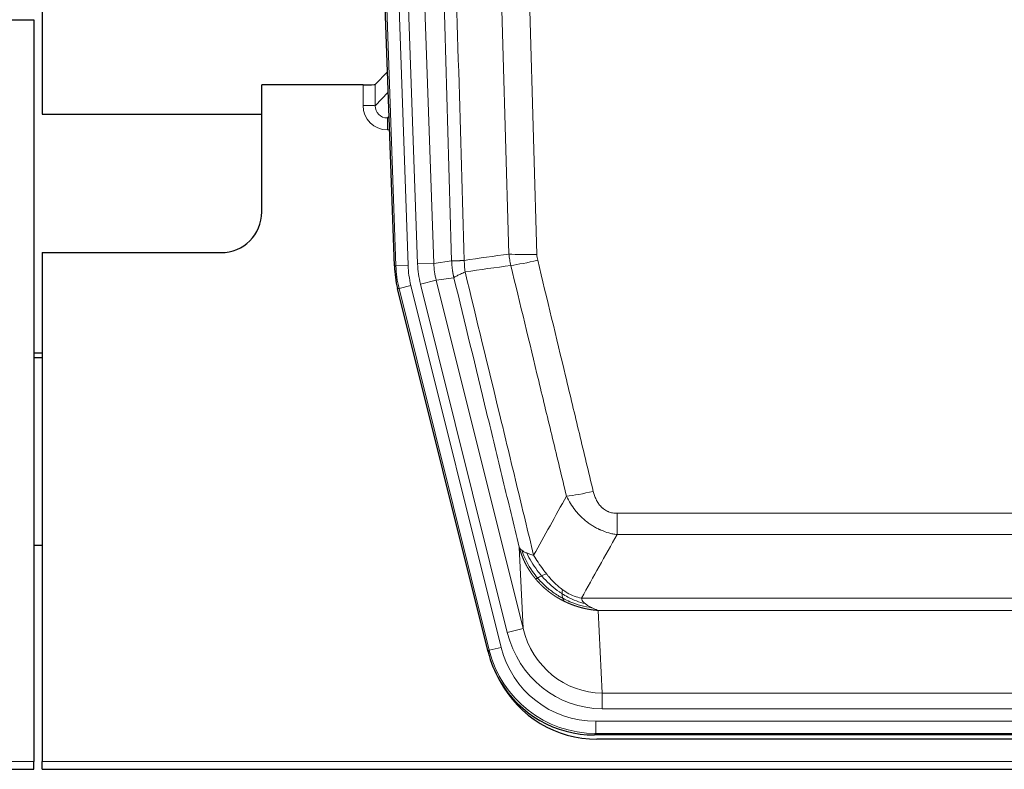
# Model space of a CAD drawing. Header units: inches. Extents: x 0 to 17820, y -10 to 12600.
# Tile 18 of 256: x 3796 to 4038, y 3547 to 3731. Entities that reach past the tile are written whole.
import ezdxf

# ---------------------------------------------------------------- set-up
doc = ezdxf.new("R2010")
doc.units = ezdxf.units.IN
doc.layers.add('1', color=7, linetype='Continuous', true_color=0xffffff)

msp = doc.modelspace()

# ---------------------------------------------------------------- linework, layer by layer
at = {"layer": '1', "color": 2, "linetype": 'Continuous', "lineweight": 25}
for p, q in [((3801.833, 4131.1), (3801.833, 3707.589)), ((3888.429, 3670.324), (3875.312, 4045.969)), ((3791.876, 3730.839), (3799.834, 3730.839)), ((3799.834, 3730.839), (3799.834, 3548.559)), ((3886.762, 3718.061), (3883.735, 3714.926)), ((3880.736, 3714.825), (3855.834, 3714.825)), ((3855.834, 3683.589), (3855.834, 3714.825)), ((3801.833, 3707.589), (3855.833, 3707.589)), ((3801.834, 3673.589), (3845.834, 3673.589)), ((3801.834, 3673.589), (3801.834, 3548.559)), ((3911.468, 3575.485), (3889.214, 3664.742)), ((3801.834, 3648.857), (3799.834, 3648.857)), ((3799.834, 3647.857), (3801.834, 3647.857)), ((3801.854, 3601.589), (3799.867, 3601.589)), ((4154.037, 3555.045), (3937.63, 3555.045)), ((4153.445, 3554.002), (3938.222, 3554.002)), ((3799.834, 3546.612), (3799.834, 3548.559)), ((3801.834, 3546.612), (3801.834, 3548.559)), ((3311.834, 3546.612), (3799.834, 3546.612)), ((3801.834, 3546.612), (4289.834, 3546.612))]:
    msp.add_line(p, q, dxfattribs=at)
at = {"layer": '1', "color": 110, "linetype": 'Continuous', "lineweight": 13}
for p, q in [((3888.803, 3670.376), (3875.692, 4045.819)), ((3878.686, 4045.924), (3891.797, 3670.481)), ((3881.078, 4044.982), (3894.144, 3670.811)), ((3885.07, 4045.121), (3898.136, 3670.95)), ((3880.726, 3709.777), (3880.736, 3714.825)), ((3883.735, 3714.926), (3883.724, 3709.695)), ((3883.724, 3709.695), (3886.938, 3713.023)), ((3887.144, 3707.13), (3886.717, 3706.688)), ((3886.717, 3706.688), (3886.717, 3703.768)), ((3886.717, 3706.688), (3887.16, 3706.688)), ((3886.717, 3703.768), (3887.262, 3703.768)), ((3898.136, 3670.95), (3902.513, 3671.565)), ((3888.429, 3670.324), (3888.803, 3670.376)), ((3891.797, 3670.481), (3888.803, 3670.376)), ((3894.144, 3670.811), (3898.136, 3670.95)), ((3894.841, 3665.849), (3898.717, 3666.815)), ((3903.069, 3667.427), (3898.717, 3666.815)), ((3898.717, 3666.815), (3920.069, 3581.178)), ((3889.587, 3664.794), (3889.214, 3664.742)), ((3892.494, 3665.519), (3889.587, 3664.794)), ((3911.761, 3575.86), (3889.587, 3664.794)), ((3892.494, 3665.519), (3914.668, 3576.584)), ((3916.193, 3580.211), (3894.841, 3665.849)), ((3943.162, 3604.291), (3943.162, 3609.532)), ((3943.162, 3609.532), (4148.505, 3609.532)), ((4148.505, 3604.291), (3943.162, 3604.291)), ((3920.069, 3581.178), (3919.112, 3601.233)), ((3934.431, 3588.672), (4157.236, 3588.672)), ((3938.544, 3585.642), (3939.512, 3565.363)), ((4153.123, 3585.642), (3938.544, 3585.642)), ((3916.193, 3580.211), (3920.069, 3581.178)), ((3911.468, 3575.485), (3911.761, 3575.86)), ((3914.668, 3576.584), (3911.761, 3575.86)), ((3939.512, 3561.499), (3939.512, 3565.363)), ((3939.512, 3565.363), (4152.155, 3565.363)), ((4152.155, 3561.499), (3939.512, 3561.499)), ((3937.923, 3555.42), (3937.923, 3558.415)), ((3937.923, 3558.415), (4153.744, 3558.415)), ((3937.923, 3555.42), (3937.63, 3555.045)), ((4153.744, 3555.42), (3937.923, 3555.42)), ((3311.834, 3548.559), (3799.834, 3548.559)), ((3801.834, 3548.559), (4289.834, 3548.559))]:
    msp.add_line(p, q, dxfattribs=at)
at = {"layer": '1', "color": 2, "linetype": 'Continuous', "lineweight": 25}
msp.add_arc((3845.834, 3683.589), 10, 270, 0, dxfattribs=at)
for centre, major_axis, ratio, start_param, end_param in [((3880.737, 3714.93), (-3, 0), 0.0349646, 1.5706703, 3.1078402), ((3915.45, 3671.275, 0), (26.774, 3.763), 0.9986144, 3.0370169, 3.2461684), ((3937.688, 3582.082, 0), (16.66, 21.323), 0.9977958, 2.4794378, 2.7643876), ((3938.248, 3581.018), (16.639, 21.297), 0.9990195, 2.7203481, 3.8043419), ((3937.688, 3582.082, 0), (16.66, 21.323), 0.9977958, 2.7643876, 3.8037475)]:
    msp.add_ellipse(centre, major_axis=major_axis, ratio=ratio, start_param=start_param, end_param=end_param, dxfattribs=at)
at = {"layer": '1', "color": 110, "linetype": 'Continuous', "lineweight": 13}
for centre, major_axis, ratio, start_param, end_param in [((3886.729, 3709.777), (-3.237, -5.067), 0.9977321, 5.2798208, 6.8506171), ((3880.726, 3709.699), (-3, 0.006), 0.0261769, 3.175273, 4.7124429), ((3886.729, 3709.699), (-1.726, -2.474), 0.9943829, 5.3201387, 6.890935), ((3923.467, 3674.27), (-9.996, -0.288), 0.1133347, 0.8101184, 1.5675278), ((3923.654, 3672.864), (-9.719, -2.353), 0.1107863, 0.7983441, 1.5439815), ((3915.815, 3671.327), (-26.766, -3.762), 0.9989218, 6.1786096, 6.387761), ((3915.815, 3671.327, 0), (23.799, 3.345), 0.9986144, 3.0370169, 3.2461684), ((3918.162, 3671.657), (-23.799, -3.345), 0.9986144, 6.1786096, 6.387761), ((3918.162, 3671.657), (-19.844, -2.789), 0.9980617, 6.1786096, 6.387761), ((3937.315, 3616.289), (-9.722, -2.342), 0.1329353, 0.7958322, 1.5387903), ((3939.432, 3586.346), (1.185, -24.82), 0.9658521, 4.9157844, 6.2370968), ((3939.432, 3586.346), (1.001, -20.961), 0.9530564, 4.9157844, 6.2370968), ((3937.975, 3582.448), (-16.651, -21.313), 0.9982842, 5.6210305, 6.9453401), ((3937.975, 3582.448, 0), (14.809, 18.954), 0.9977958, 2.4794378, 3.8037475)]:
    msp.add_ellipse(centre, major_axis=major_axis, ratio=ratio, start_param=start_param, end_param=end_param, dxfattribs=at)
for points, knots in [([(3893.373, 4044.53), (3893.944, 4028.975), (3895.072, 3997.865), (3896.717, 3951.2), (3897.784, 3920.09), (3898.572, 3896.758), (3898.963, 3885.091), (3899.415, 3871.481), (3899.607, 3865.647), (3899.735, 3861.759), (3899.799, 3859.814), (3900.118, 3850.093), (3900.498, 3838.429), (3900.935, 3824.827), (3901.122, 3818.998), (3901.246, 3815.112), (3901.308, 3813.169), (3901.864, 3795.686), (3902.837, 3764.63), (3904.248, 3718.12), (3905.156, 3687.162), (3905.602, 3671.696)], [0, 0, 0, 0, 0.125, 0.25, 0.375, 0.375, 0.4375, 0.46875, 0.484375, 0.484375, 0.5, 0.5, 0.5625, 0.59375, 0.609375, 0.609375, 0.625, 0.625, 0.75, 0.875, 1, 1, 1, 1]), ([(3902.513, 3671.565), (3902.068, 3686.976), (3901.162, 3717.821), (3899.755, 3764.163), (3898.785, 3795.106), (3898.231, 3812.525), (3898.169, 3814.461), (3898.045, 3818.333), (3897.859, 3824.141), (3897.423, 3837.694), (3897.044, 3849.315), (3896.726, 3859.002), (3896.662, 3860.939), (3896.534, 3864.814), (3896.343, 3870.626), (3895.892, 3884.188), (3895.502, 3895.812), (3894.716, 3919.061), (3893.653, 3950.06), (3892.012, 3996.557), (3890.887, 4027.555), (3890.318, 4043.054)], [0, 0, 0, 0, 0.125, 0.25, 0.375, 0.375, 0.390625, 0.390625, 0.40625, 0.4375, 0.5, 0.5, 0.515625, 0.515625, 0.53125, 0.5625, 0.625, 0.625, 0.75, 0.875, 1, 1, 1, 1]), ([(3916.599, 3673.251), (3916.161, 3688.47), (3915.269, 3718.932), (3914.347, 3749.441), (3913.644, 3772.341), (3913.408, 3779.978), (3912.932, 3795.256), (3912.692, 3802.898), (3911.965, 3825.834), (3911.473, 3841.131), (3910.849, 3860.261), (3910.724, 3864.087), (3910.472, 3871.739), (3910.093, 3883.217), (3909.71, 3894.695), (3908.938, 3917.651), (3907.895, 3948.26), (3906.285, 3994.175), (3905.183, 4024.785), (3904.625, 4040.091)], [0, 0, 0, 0, 0.125, 0.25, 0.25, 0.3125, 0.3125, 0.375, 0.375, 0.5, 0.5, 0.53125, 0.53125, 0.5625, 0.625, 0.625, 0.75, 0.875, 1, 1, 1, 1]), ([(3911.508, 4040.434), (3912.066, 4025.11), (3913.166, 3994.461), (3914.774, 3948.489), (3915.816, 3917.842), (3916.587, 3894.857), (3916.969, 3883.365), (3917.348, 3871.872), (3917.599, 3864.211), (3917.724, 3860.38), (3918.348, 3841.226), (3918.839, 3825.91), (3919.564, 3802.946), (3919.804, 3795.294), (3920.28, 3779.996), (3920.516, 3772.351), (3921.218, 3749.422), (3922.139, 3718.874), (3923.029, 3688.374), (3923.467, 3673.136)], [0, 0, 0, 0, 0.125, 0.25, 0.375, 0.375, 0.4375, 0.46875, 0.46875, 0.5, 0.5, 0.625, 0.625, 0.6875, 0.6875, 0.75, 0.75, 0.875, 1, 1, 1, 1]), ([(3902.513, 3671.565), (3902.514, 3671.565), (3902.516, 3671.565), (3902.519, 3671.565), (3902.522, 3671.564), (3902.525, 3671.564), (3902.529, 3671.564), (3902.533, 3671.564), (3902.538, 3671.563), (3902.542, 3671.563), (3902.547, 3671.563), (3902.552, 3671.562), (3902.558, 3671.562), (3902.563, 3671.562), (3902.569, 3671.562), (3902.575, 3671.562), (3902.581, 3671.561), (3902.588, 3671.561), (3902.595, 3671.561), (3902.602, 3671.561), (3902.609, 3671.56), (3902.617, 3671.56), (3902.625, 3671.56), (3902.633, 3671.56), (3902.641, 3671.56), (3902.65, 3671.56), (3902.659, 3671.559), (3902.668, 3671.559), (3902.677, 3671.559), (3902.687, 3671.559), (3902.697, 3671.559), (3902.707, 3671.559), (3902.717, 3671.559), (3902.728, 3671.559), (3902.739, 3671.559), (3902.75, 3671.559), (3902.761, 3671.559), (3902.773, 3671.558), (3902.785, 3671.558), (3902.797, 3671.558), (3902.809, 3671.558), (3902.822, 3671.558), (3902.835, 3671.558), (3902.848, 3671.558), (3902.861, 3671.558), (3902.875, 3671.559), (3902.889, 3671.559), (3902.903, 3671.559), (3902.917, 3671.559), (3902.932, 3671.559), (3902.946, 3671.559), (3902.962, 3671.559), (3902.977, 3671.559), (3902.992, 3671.559), (3903.008, 3671.559), (3903.024, 3671.56), (3903.04, 3671.56), (3903.057, 3671.56), (3903.074, 3671.56), (3903.091, 3671.56), (3903.108, 3671.561), (3903.125, 3671.561), (3903.143, 3671.561), (3903.161, 3671.561), (3903.179, 3671.562), (3903.198, 3671.562), (3903.216, 3671.562), (3903.235, 3671.563), (3903.254, 3671.563), (3903.274, 3671.563), (3903.293, 3671.564), (3903.313, 3671.564), (3903.333, 3671.564), (3903.354, 3671.565), (3903.374, 3671.565), (3903.395, 3671.566), (3903.422, 3671.566), (3903.456, 3671.567), (3903.497, 3671.568), (3903.538, 3671.569), (3903.581, 3671.57), (3903.624, 3671.572), (3903.668, 3671.573), (3903.713, 3671.575), (3903.758, 3671.577), (3903.805, 3671.578), (3903.852, 3671.58), (3903.9, 3671.582), (3903.948, 3671.585), (3903.998, 3671.587), (3904.048, 3671.589), (3904.099, 3671.592), (3904.151, 3671.595), (3904.203, 3671.597), (3904.256, 3671.6), (3904.31, 3671.603), (3904.365, 3671.606), (3904.42, 3671.61), (3904.476, 3671.613), (3904.533, 3671.617), (3904.591, 3671.62), (3904.649, 3671.624), (3904.708, 3671.628), (3904.767, 3671.632), (3904.827, 3671.636), (3904.888, 3671.64), (3904.95, 3671.645), (3905.012, 3671.649), (3905.075, 3671.654), (3905.139, 3671.659), (3905.203, 3671.664), (3905.268, 3671.669), (3905.334, 3671.674), (3905.4, 3671.679), (3905.467, 3671.685), (3905.534, 3671.69), (3905.579, 3671.694), (3905.602, 3671.696)], [0, 0, 0, 0, 0.0066687, 0.0133374, 0.0200061, 0.0266746, 0.0333432, 0.0400116, 0.0466801, 0.0533484, 0.0600168, 0.066685, 0.0733532, 0.0800214, 0.0866895, 0.0933575, 0.1000255, 0.1066935, 0.1133614, 0.1200292, 0.126697, 0.1333647, 0.1400324, 0.1467001, 0.1533676, 0.1600352, 0.1667026, 0.1733701, 0.1800374, 0.1867047, 0.193372, 0.2000392, 0.2067064, 0.2133735, 0.2200405, 0.2267075, 0.2333745, 0.2400414, 0.2467082, 0.253375, 0.2600418, 0.2667085, 0.2733751, 0.2800417, 0.2867082, 0.2933747, 0.3000412, 0.3067075, 0.3133739, 0.3200401, 0.3267064, 0.3333725, 0.3400387, 0.3467047, 0.3533708, 0.3600367, 0.3667026, 0.3733685, 0.3800343, 0.3867001, 0.3933658, 0.4000315, 0.4066971, 0.4133626, 0.4200281, 0.4266936, 0.433359, 0.4400243, 0.4466896, 0.4533549, 0.4600201, 0.4666852, 0.4733503, 0.4800154, 0.4866804, 0.4933453, 0.5000102, 0.5125098, 0.5250093, 0.5375088, 0.5500082, 0.5625077, 0.5750071, 0.5875066, 0.600006, 0.6125054, 0.6250049, 0.6375043, 0.6500037, 0.6625032, 0.6750026, 0.6875021, 0.7000016, 0.7125011, 0.7250006, 0.7375001, 0.7499997, 0.7624993, 0.7749989, 0.7874985, 0.7999982, 0.812498, 0.8249977, 0.8374975, 0.8499974, 0.8624973, 0.8749972, 0.8874972, 0.8999973, 0.9124974, 0.9249976, 0.9374978, 0.9499981, 0.9624985, 0.9749989, 0.9874994, 1, 1, 1, 1]), ([(3903.069, 3667.427), (3903.064, 3667.448), (3903.054, 3667.49), (3903.039, 3667.554), (3903.024, 3667.62), (3903.008, 3667.686), (3902.993, 3667.754), (3902.978, 3667.823), (3902.962, 3667.894), (3902.947, 3667.966), (3902.931, 3668.039), (3902.916, 3668.113), (3902.901, 3668.189), (3902.885, 3668.266), (3902.87, 3668.344), (3902.855, 3668.423), (3902.84, 3668.504), (3902.825, 3668.586), (3902.81, 3668.67), (3902.795, 3668.754), (3902.78, 3668.84), (3902.766, 3668.928), (3902.752, 3669.016), (3902.738, 3669.106), (3902.724, 3669.198), (3902.71, 3669.29), (3902.697, 3669.384), (3902.676, 3669.535), (3902.65, 3669.737), (3902.622, 3669.984), (3902.598, 3670.213), (3902.579, 3670.424), (3902.563, 3670.618), (3902.55, 3670.793), (3902.54, 3670.951), (3902.532, 3671.09), (3902.526, 3671.212), (3902.522, 3671.315), (3902.518, 3671.4), (3902.516, 3671.467), (3902.514, 3671.516), (3902.513, 3671.547), (3902.513, 3671.561), (3902.513, 3671.565)], [0, 0, 0, 0, 0.0155037, 0.0313049, 0.0474035, 0.0637997, 0.0804935, 0.097485, 0.1147743, 0.1323613, 0.1502462, 0.1684289, 0.1869096, 0.2056883, 0.224765, 0.2441397, 0.2638126, 0.2837835, 0.3040527, 0.32462, 0.3454856, 0.3666494, 0.3881116, 0.409872, 0.4319308, 0.454288, 0.4769435, 0.4998975, 0.5635611, 0.6228928, 0.6778927, 0.7285606, 0.7748966, 0.8169007, 0.8545729, 0.8879131, 0.9169214, 0.9415977, 0.9619421, 0.9779545, 0.989635, 0.9969835, 1, 1, 1, 1]), ([(3905.814, 3668.862), (3905.739, 3669.328), (3905.697, 3669.797), (3905.639, 3670.743), (3905.623, 3671.218), (3905.602, 3671.696)], [0, 0, 0, 0, 0.5, 0.5, 1, 1, 1, 1]), ([(3923.654, 3671.725), (3923.598, 3671.957), (3923.555, 3672.19), (3923.492, 3672.661), (3923.473, 3672.898), (3923.467, 3673.136)], [0, 0, 0, 0, 0.5, 0.5, 1, 1, 1, 1]), ([(3923.654, 3671.725), (3925.939, 3662.246), (3928.221, 3652.774), (3931.636, 3638.573), (3932.774, 3633.841), (3935.046, 3624.379), (3936.181, 3619.65), (3937.315, 3614.923)], [0, 0, 0, 0, 0.5, 0.5, 0.75, 0.75, 1, 1, 1, 1]), ([(3930.735, 3613.728), (3929.6, 3618.449), (3928.463, 3623.171), (3926.188, 3632.619), (3925.049, 3637.345), (3921.63, 3651.526), (3919.346, 3660.986), (3917.058, 3670.451)], [0, 0, 0, 0, 0.25, 0.25, 0.5, 0.5, 1, 1, 1, 1]), ([(3903.069, 3667.427), (3903.09, 3667.478), (3903.168, 3667.544), (3903.432, 3667.711), (3903.617, 3667.811), (3904.089, 3668.048), (3904.374, 3668.185), (3905.033, 3668.495), (3905.406, 3668.669), (3905.814, 3668.862)], [0, 0, 0, 0, 0.25, 0.25, 0.5, 0.5, 0.75, 0.75, 1, 1, 1, 1]), ([(3919.112, 3601.233), (3917.781, 3606.741), (3916.448, 3612.251), (3913.781, 3623.275), (3912.445, 3628.789), (3908.435, 3645.338), (3905.755, 3656.379), (3903.069, 3667.427)], [0, 0, 0, 0, 0.25, 0.25, 0.5, 0.5, 1, 1, 1, 1]), ([(3905.814, 3668.862), (3908.636, 3657.237), (3911.452, 3645.621), (3915.666, 3628.21), (3917.068, 3622.408), (3919.871, 3610.81), (3921.27, 3605.013), (3922.668, 3599.219)], [0, 0, 0, 0, 0.5, 0.5, 0.75, 0.75, 1, 1, 1, 1]), ([(3943.162, 3604.291), (3942.827, 3604.34), (3942.494, 3604.398), (3941.831, 3604.537), (3941.503, 3604.617), (3940.527, 3604.888), (3939.889, 3605.109), (3939.187, 3605.407), (3939.109, 3605.44), (3938.953, 3605.509), (3938.876, 3605.544), (3938.644, 3605.651), (3938.492, 3605.725), (3938.037, 3605.953), (3937.442, 3606.277), (3936.869, 3606.638), (3936.448, 3606.923), (3936.24, 3607.07), (3936.034, 3607.221), (3935.898, 3607.323), (3935.83, 3607.375), (3935.224, 3607.844), (3934.716, 3608.293), (3933.997, 3609.009), (3933.765, 3609.255), (3933.426, 3609.636), (3933.315, 3609.764), (3933.097, 3610.025), (3932.989, 3610.157), (3932.462, 3610.824), (3932.074, 3611.378), (3931.359, 3612.525), (3931.033, 3613.117), (3930.735, 3613.728)], [0, 0, 0, 0, 0.0625, 0.0625, 0.125, 0.125, 0.25, 0.25, 0.265625, 0.265625, 0.28125, 0.28125, 0.3125, 0.3125, 0.375, 0.4375, 0.4375, 0.46875, 0.484375, 0.484375, 0.5, 0.5, 0.625, 0.625, 0.6875, 0.6875, 0.71875, 0.71875, 0.75, 0.75, 0.875, 0.875, 1, 1, 1, 1]), ([(3943.162, 3609.532), (3942.98, 3609.532), (3942.797, 3609.54), (3942.433, 3609.572), (3942.254, 3609.596), (3941.898, 3609.661), (3941.723, 3609.702), (3941.376, 3609.802), (3941.205, 3609.861), (3940.994, 3609.946), (3940.952, 3609.964), (3940.868, 3610), (3940.744, 3610.056), (3940.623, 3610.117), (3940.384, 3610.245), (3940.076, 3610.431), (3939.789, 3610.648), (3939.616, 3610.793), (3939.581, 3610.823), (3939.513, 3610.883), (3939.48, 3610.913), (3939.38, 3611.006), (3939.315, 3611.069), (3939.125, 3611.262), (3939.006, 3611.397), (3938.779, 3611.674), (3938.672, 3611.817), (3938.469, 3612.113), (3938.374, 3612.264), (3938.261, 3612.459), (3938.238, 3612.499), (3938.195, 3612.578), (3938.173, 3612.617), (3938.109, 3612.737), (3938.068, 3612.817), (3937.95, 3613.059), (3937.876, 3613.223), (3937.739, 3613.554), (3937.676, 3613.721), (3937.499, 3614.228), (3937.399, 3614.573), (3937.315, 3614.923)], [0, 0, 0, 0, 0.0625, 0.0625, 0.125, 0.125, 0.1875, 0.1875, 0.25, 0.25, 0.265625, 0.265625, 0.28125, 0.3125, 0.3125, 0.375, 0.4375, 0.4375, 0.453125, 0.453125, 0.46875, 0.46875, 0.5, 0.5, 0.5625, 0.5625, 0.625, 0.625, 0.6875, 0.6875, 0.703125, 0.703125, 0.71875, 0.71875, 0.75, 0.75, 0.8125, 0.8125, 0.875, 0.875, 1, 1, 1, 1]), ([(3923.143, 3593.406), (3923.132, 3593.42), (3923.108, 3593.448), (3923.073, 3593.49), (3923.038, 3593.533), (3923.002, 3593.577), (3922.966, 3593.622), (3922.93, 3593.667), (3922.893, 3593.713), (3922.855, 3593.759), (3922.818, 3593.807), (3922.779, 3593.855), (3922.741, 3593.904), (3922.702, 3593.954), (3922.663, 3594.004), (3922.624, 3594.055), (3922.584, 3594.107), (3922.544, 3594.16), (3922.503, 3594.214), (3922.463, 3594.268), (3922.422, 3594.323), (3922.38, 3594.379), (3922.339, 3594.436), (3922.297, 3594.493), (3922.255, 3594.551), (3922.212, 3594.61), (3922.169, 3594.67), (3922.126, 3594.731), (3922.083, 3594.793), (3922.04, 3594.855), (3921.996, 3594.918), (3921.952, 3594.982), (3921.908, 3595.047), (3921.864, 3595.113), (3921.82, 3595.179), (3921.775, 3595.247), (3921.73, 3595.315), (3921.685, 3595.384), (3921.64, 3595.454), (3921.595, 3595.525), (3921.549, 3595.596), (3921.504, 3595.669), (3921.458, 3595.742), (3921.412, 3595.817), (3921.367, 3595.892), (3921.321, 3595.968), (3921.275, 3596.045), (3921.229, 3596.123), (3921.182, 3596.202), (3921.136, 3596.281), (3921.09, 3596.362), (3921.044, 3596.444), (3920.998, 3596.526), (3920.951, 3596.609), (3920.905, 3596.694), (3920.859, 3596.779), (3920.813, 3596.865), (3920.767, 3596.952), (3920.721, 3597.04), (3920.675, 3597.129), (3920.629, 3597.219), (3920.583, 3597.31), (3920.537, 3597.402), (3920.492, 3597.495), (3920.446, 3597.588), (3920.401, 3597.683), (3920.356, 3597.779), (3920.311, 3597.875), (3920.266, 3597.973), (3920.221, 3598.071), (3920.177, 3598.171), (3920.133, 3598.272), (3920.089, 3598.373), (3920.045, 3598.476), (3920.002, 3598.579), (3919.959, 3598.683), (3919.916, 3598.789), (3919.873, 3598.895), (3919.831, 3599.003), (3919.789, 3599.111), (3919.748, 3599.221), (3919.707, 3599.331), (3919.666, 3599.442), (3919.625, 3599.555), (3919.586, 3599.668), (3919.546, 3599.782), (3919.507, 3599.898), (3919.468, 3600.014), (3919.43, 3600.132), (3919.393, 3600.25), (3919.356, 3600.369), (3919.319, 3600.49), (3919.283, 3600.611), (3919.247, 3600.734), (3919.212, 3600.857), (3919.178, 3600.981), (3919.144, 3601.107), (3919.123, 3601.191), (3919.112, 3601.233)], [0, 0, 0, 0, 0.0060657, 0.012223, 0.0184718, 0.0248123, 0.0312443, 0.0377679, 0.0443831, 0.0510899, 0.0578883, 0.0647782, 0.0717598, 0.0788329, 0.0859977, 0.093254, 0.1006019, 0.1080414, 0.1155725, 0.1231952, 0.1309095, 0.1387154, 0.1466129, 0.1546019, 0.1626826, 0.1708549, 0.1791188, 0.1874742, 0.1959213, 0.20446, 0.2130903, 0.2218121, 0.2306256, 0.2395307, 0.2485274, 0.2576156, 0.2667955, 0.276067, 0.2854301, 0.2948848, 0.3044311, 0.314069, 0.3237985, 0.3336196, 0.3435324, 0.3535367, 0.3636326, 0.3738202, 0.3840993, 0.3944701, 0.4049324, 0.4154864, 0.426132, 0.4368691, 0.4476979, 0.4586183, 0.4696303, 0.480734, 0.4919292, 0.503216, 0.5145945, 0.5260645, 0.5376262, 0.5492795, 0.5610244, 0.5728609, 0.584789, 0.5968087, 0.60892, 0.621123, 0.6334175, 0.6458037, 0.6582815, 0.6708509, 0.6835119, 0.6962645, 0.7091087, 0.7220445, 0.735072, 0.748191, 0.7614017, 0.774704, 0.7880979, 0.8015834, 0.8151605, 0.8288293, 0.8425896, 0.8564416, 0.8703852, 0.8844204, 0.8985472, 0.9127656, 0.9270756, 0.9414773, 0.9559705, 0.9705554, 0.9852319, 1, 1, 1, 1]), ([(3919.112, 3601.233), (3919.169, 3601.089), (3919.251, 3600.952), (3919.464, 3600.691), (3919.596, 3600.567), (3919.751, 3600.45)], [0, 0, 0, 0, 0.5, 0.5, 1, 1, 1, 1]), ([(3923.633, 3593.636), (3923.199, 3594.146), (3922.789, 3594.676), (3921.259, 3596.858), (3920.363, 3598.637), (3919.751, 3600.45)], [0, 0, 0, 0, 0.25, 0.25, 1, 1, 1, 1]), ([(3919.751, 3600.45), (3919.907, 3600.324), (3920.087, 3600.206), (3920.491, 3599.982), (3920.716, 3599.876), (3920.961, 3599.778)], [0, 0, 0, 0, 0.5, 0.5, 1, 1, 1, 1]), ([(3924.619, 3594.163), (3924.248, 3594.595), (3923.891, 3595.039), (3922.53, 3596.858), (3921.66, 3598.313), (3920.961, 3599.778)], [0, 0, 0, 0, 0.25, 0.25, 1, 1, 1, 1]), ([(3920.961, 3599.778), (3921.207, 3599.671), (3921.473, 3599.572), (3922.044, 3599.385), (3922.348, 3599.299), (3922.668, 3599.219)], [0, 0, 0, 0, 0.5, 0.5, 1, 1, 1, 1]), ([(3925.844, 3594.612), (3925.545, 3594.982), (3925.254, 3595.36), (3924.127, 3596.89), (3923.361, 3598.079), (3922.668, 3599.219)], [0, 0, 0, 0, 0.25, 0.25, 1, 1, 1, 1]), ([(3923.633, 3593.636), (3923.664, 3593.653), (3923.697, 3593.671), (3923.831, 3593.746), (3923.944, 3593.809), (3924.193, 3593.945), (3924.33, 3594.018), (3924.521, 3594.115), (3924.57, 3594.139), (3924.619, 3594.163)], [0, 0, 0, 0, 0.125, 0.125, 0.5, 0.5, 0.875, 0.875, 1, 1, 1, 1]), ([(3924.619, 3594.163), (3924.718, 3594.212), (3924.819, 3594.259), (3925.076, 3594.373), (3925.234, 3594.437), (3925.544, 3594.544), (3925.697, 3594.586), (3925.844, 3594.612)], [0, 0, 0, 0, 0.25, 0.25, 0.625, 0.625, 1, 1, 1, 1]), ([(3929.663, 3589.752), (3929.434, 3589.898), (3929.207, 3590.049), (3928.305, 3590.675), (3927.646, 3591.191), (3926.376, 3592.302), (3925.766, 3592.898), (3924.994, 3593.735), (3924.805, 3593.947), (3924.619, 3594.163)], [0, 0, 0, 0, 0.125, 0.125, 0.5, 0.5, 0.875, 0.875, 1, 1, 1, 1]), ([(3929.813, 3590.734), (3929.633, 3590.864), (3929.454, 3590.999), (3928.747, 3591.558), (3928.232, 3592.018), (3927.238, 3592.999), (3926.759, 3593.521), (3926.144, 3594.244), (3925.993, 3594.427), (3925.844, 3594.612)], [0, 0, 0, 0, 0.125, 0.125, 0.5, 0.5, 0.875, 0.875, 1, 1, 1, 1]), ([(3923.143, 3593.406), (3923.179, 3593.413), (3923.222, 3593.427), (3923.327, 3593.473), (3923.39, 3593.504), (3923.516, 3593.571), (3923.572, 3593.602), (3923.633, 3593.636)], [0, 0, 0, 0, 0.375, 0.375, 0.75, 0.75, 1, 1, 1, 1]), ([(3930.146, 3587.924), (3930.124, 3587.934), (3930.08, 3587.956), (3930.014, 3587.989), (3929.948, 3588.022), (3929.882, 3588.056), (3929.816, 3588.09), (3929.75, 3588.124), (3929.684, 3588.158), (3929.617, 3588.193), (3929.551, 3588.228), (3929.485, 3588.263), (3929.418, 3588.299), (3929.352, 3588.335), (3929.285, 3588.371), (3929.219, 3588.408), (3929.152, 3588.445), (3929.085, 3588.482), (3929.019, 3588.52), (3928.952, 3588.558), (3928.885, 3588.596), (3928.818, 3588.635), (3928.751, 3588.674), (3928.684, 3588.713), (3928.617, 3588.753), (3928.55, 3588.793), (3928.483, 3588.833), (3928.416, 3588.874), (3928.349, 3588.915), (3928.282, 3588.956), (3928.215, 3588.998), (3928.148, 3589.04), (3928.081, 3589.083), (3928.014, 3589.125), (3927.947, 3589.168), (3927.88, 3589.212), (3927.813, 3589.256), (3927.746, 3589.3), (3927.679, 3589.344), (3927.611, 3589.389), (3927.544, 3589.434), (3927.477, 3589.48), (3927.41, 3589.526), (3927.343, 3589.572), (3927.276, 3589.619), (3927.209, 3589.666), (3927.142, 3589.713), (3927.075, 3589.761), (3927.008, 3589.809), (3926.941, 3589.858), (3926.874, 3589.906), (3926.807, 3589.956), (3926.741, 3590.005), (3926.674, 3590.055), (3926.607, 3590.106), (3926.54, 3590.156), (3926.474, 3590.207), (3926.407, 3590.259), (3926.341, 3590.311), (3926.274, 3590.363), (3926.208, 3590.416), (3926.141, 3590.469), (3926.075, 3590.522), (3926.009, 3590.576), (3925.942, 3590.63), (3925.876, 3590.684), (3925.81, 3590.739), (3925.744, 3590.795), (3925.679, 3590.85), (3925.613, 3590.906), (3925.547, 3590.963), (3925.481, 3591.02), (3925.416, 3591.077), (3925.35, 3591.135), (3925.285, 3591.193), (3925.22, 3591.251), (3925.155, 3591.31), (3925.09, 3591.369), (3925.025, 3591.429), (3924.96, 3591.489), (3924.895, 3591.549), (3924.831, 3591.61), (3924.766, 3591.671), (3924.702, 3591.733), (3924.638, 3591.795), (3924.574, 3591.858), (3924.51, 3591.92), (3924.446, 3591.984), (3924.382, 3592.047), (3924.319, 3592.111), (3924.255, 3592.176), (3924.192, 3592.241), (3924.129, 3592.306), (3924.066, 3592.372), (3924.003, 3592.438), (3923.941, 3592.504), (3923.878, 3592.571), (3923.816, 3592.639), (3923.754, 3592.706), (3923.692, 3592.774), (3923.63, 3592.843), (3923.569, 3592.912), (3923.507, 3592.981), (3923.446, 3593.051), (3923.385, 3593.121), (3923.324, 3593.192), (3923.264, 3593.263), (3923.203, 3593.334), (3923.163, 3593.382), (3923.143, 3593.406)], [0, 0, 0, 0, 0.0082024, 0.0164263, 0.0246716, 0.0329384, 0.0412265, 0.0495362, 0.0578672, 0.0662198, 0.0745938, 0.0829892, 0.0914062, 0.0998446, 0.1083045, 0.1167859, 0.1252887, 0.1338131, 0.1423589, 0.1509263, 0.1595151, 0.1681255, 0.1767574, 0.1854108, 0.1940858, 0.2027822, 0.2115002, 0.2202398, 0.2290008, 0.2377835, 0.2465876, 0.2554134, 0.2642606, 0.2731295, 0.2820199, 0.2909319, 0.2998654, 0.3088206, 0.3177973, 0.3267956, 0.3358154, 0.3448569, 0.35392, 0.3630047, 0.3721109, 0.3812388, 0.3903883, 0.3995594, 0.4087522, 0.4179665, 0.4272025, 0.4364601, 0.4457393, 0.4550402, 0.4643627, 0.4737069, 0.4830727, 0.4924601, 0.5018692, 0.5113, 0.5207524, 0.5302265, 0.5397222, 0.5492397, 0.5587788, 0.5683395, 0.577922, 0.5875261, 0.5971519, 0.6067994, 0.6164686, 0.6261595, 0.6358721, 0.6456064, 0.6553624, 0.6651401, 0.6749395, 0.6847606, 0.6946034, 0.704468, 0.7143542, 0.7242622, 0.734192, 0.7441434, 0.7541166, 0.7641115, 0.7741282, 0.7841666, 0.7942268, 0.8043087, 0.8144123, 0.8245377, 0.8346848, 0.8448538, 0.8550444, 0.8652568, 0.875491, 0.885747, 0.8960247, 0.9063242, 0.9166455, 0.9269886, 0.9373534, 0.9477401, 0.9581485, 0.9685787, 0.9790306, 0.9895044, 1, 1, 1, 1]), ([(3929.831, 3588.636), (3929.542, 3588.791), (3929.256, 3588.953), (3928.122, 3589.631), (3927.299, 3590.204), (3925.734, 3591.463), (3924.993, 3592.151), (3924.075, 3593.131), (3923.851, 3593.381), (3923.633, 3593.636)], [0, 0, 0, 0, 0.125, 0.125, 0.5, 0.5, 0.875, 0.875, 1, 1, 1, 1]), ([(3929.663, 3589.752), (3929.661, 3589.85), (3929.663, 3589.947), (3929.676, 3590.181), (3929.692, 3590.315), (3929.74, 3590.552), (3929.772, 3590.655), (3929.813, 3590.734)], [0, 0, 0, 0, 0.25, 0.25, 0.625, 0.625, 1, 1, 1, 1]), ([(3929.831, 3588.636), (3929.819, 3588.676), (3929.808, 3588.717), (3929.763, 3588.886), (3929.734, 3589.023), (3929.69, 3589.307), (3929.675, 3589.456), (3929.665, 3589.653), (3929.663, 3589.703), (3929.663, 3589.752)], [0, 0, 0, 0, 0.125, 0.125, 0.5, 0.5, 0.875, 0.875, 1, 1, 1, 1]), ([(3935.302, 3587.334), (3933.891, 3587.654), (3932.455, 3588.195), (3930.584, 3589.189), (3930.12, 3589.46), (3929.663, 3589.752)], [0, 0, 0, 0, 0.75, 0.75, 1, 1, 1, 1]), ([(3934.431, 3588.672), (3933.21, 3588.885), (3932.034, 3589.35), (3930.541, 3590.231), (3930.173, 3590.473), (3929.813, 3590.734)], [0, 0, 0, 0, 0.75, 0.75, 1, 1, 1, 1]), ([(3930.146, 3587.924), (3930.113, 3587.982), (3930.073, 3588.051), (3929.992, 3588.213), (3929.949, 3588.305), (3929.881, 3588.48), (3929.856, 3588.556), (3929.831, 3588.636)], [0, 0, 0, 0, 0.375, 0.375, 0.75, 0.75, 1, 1, 1, 1]), ([(3936.973, 3586.334), (3935.2, 3586.557), (3933.371, 3587.039), (3930.997, 3588.045), (3930.409, 3588.326), (3929.831, 3588.636)], [0, 0, 0, 0, 0.75, 0.75, 1, 1, 1, 1]), ([(3938.544, 3585.642), (3938.521, 3585.644), (3938.477, 3585.647), (3938.411, 3585.653), (3938.344, 3585.658), (3938.278, 3585.664), (3938.211, 3585.67), (3938.144, 3585.676), (3938.077, 3585.682), (3938.01, 3585.689), (3937.943, 3585.695), (3937.875, 3585.702), (3937.808, 3585.71), (3937.741, 3585.717), (3937.673, 3585.724), (3937.605, 3585.732), (3937.538, 3585.74), (3937.47, 3585.748), (3937.402, 3585.757), (3937.334, 3585.766), (3937.265, 3585.774), (3937.197, 3585.783), (3937.129, 3585.793), (3937.06, 3585.802), (3936.992, 3585.812), (3936.923, 3585.822), (3936.854, 3585.832), (3936.786, 3585.842), (3936.717, 3585.853), (3936.648, 3585.864), (3936.579, 3585.875), (3936.509, 3585.886), (3936.44, 3585.898), (3936.371, 3585.91), (3936.301, 3585.922), (3936.232, 3585.934), (3936.162, 3585.946), (3936.093, 3585.959), (3936.023, 3585.972), (3935.953, 3585.985), (3935.883, 3585.999), (3935.813, 3586.012), (3935.743, 3586.026), (3935.673, 3586.04), (3935.603, 3586.055), (3935.533, 3586.069), (3935.462, 3586.084), (3935.392, 3586.099), (3935.321, 3586.114), (3935.251, 3586.13), (3935.18, 3586.146), (3935.11, 3586.162), (3935.039, 3586.178), (3934.968, 3586.195), (3934.897, 3586.212), (3934.826, 3586.229), (3934.755, 3586.246), (3934.684, 3586.264), (3934.613, 3586.281), (3934.542, 3586.3), (3934.471, 3586.318), (3934.399, 3586.337), (3934.328, 3586.355), (3934.257, 3586.375), (3934.185, 3586.394), (3934.114, 3586.414), (3934.042, 3586.434), (3933.971, 3586.454), (3933.899, 3586.474), (3933.828, 3586.495), (3933.756, 3586.516), (3933.684, 3586.537), (3933.612, 3586.559), (3933.54, 3586.58), (3933.469, 3586.602), (3933.397, 3586.625), (3933.325, 3586.647), (3933.253, 3586.67), (3933.181, 3586.693), (3933.109, 3586.717), (3933.037, 3586.74), (3932.965, 3586.764), (3932.893, 3586.789), (3932.82, 3586.813), (3932.748, 3586.838), (3932.676, 3586.863), (3932.604, 3586.888), (3932.532, 3586.914), (3932.459, 3586.94), (3932.387, 3586.966), (3932.315, 3586.993), (3932.242, 3587.02), (3932.17, 3587.047), (3932.098, 3587.074), (3932.026, 3587.102), (3931.953, 3587.13), (3931.881, 3587.158), (3931.808, 3587.186), (3931.736, 3587.215), (3931.664, 3587.244), (3931.591, 3587.273), (3931.519, 3587.303), (3931.447, 3587.333), (3931.374, 3587.363), (3931.302, 3587.394), (3931.23, 3587.425), (3931.157, 3587.456), (3931.085, 3587.487), (3931.013, 3587.519), (3930.94, 3587.551), (3930.868, 3587.583), (3930.796, 3587.616), (3930.723, 3587.649), (3930.651, 3587.682), (3930.579, 3587.716), (3930.507, 3587.75), (3930.434, 3587.784), (3930.362, 3587.818), (3930.29, 3587.853), (3930.218, 3587.888), (3930.17, 3587.912), (3930.146, 3587.924)], [0, 0, 0, 0, 0.007775, 0.0155603, 0.0233558, 0.0311618, 0.038978, 0.0468046, 0.0546416, 0.0624889, 0.0703466, 0.0782147, 0.0860931, 0.093982, 0.1018813, 0.109791, 0.1177112, 0.1256417, 0.1335828, 0.1415343, 0.1494962, 0.1574687, 0.1654516, 0.173445, 0.1814489, 0.1894634, 0.1974883, 0.2055238, 0.2135699, 0.2216264, 0.2296936, 0.2377713, 0.2458596, 0.2539585, 0.2620679, 0.270188, 0.2783187, 0.28646, 0.2946119, 0.3027745, 0.3109477, 0.3191316, 0.3273261, 0.3355314, 0.3437472, 0.3519738, 0.3602111, 0.3684591, 0.3767178, 0.3849872, 0.3932673, 0.4015582, 0.4098598, 0.4181722, 0.4264954, 0.4348293, 0.443174, 0.4515295, 0.4598958, 0.4682728, 0.4766607, 0.4850594, 0.493469, 0.5018893, 0.5103206, 0.5187626, 0.5272155, 0.5356793, 0.544154, 0.5526395, 0.561136, 0.5696433, 0.5781615, 0.5866906, 0.5952307, 0.6037817, 0.6123436, 0.6209165, 0.6295003, 0.638095, 0.6467007, 0.6553174, 0.6639451, 0.6725838, 0.6812334, 0.6898941, 0.6985657, 0.7072484, 0.7159421, 0.7246468, 0.7333625, 0.7420893, 0.7508272, 0.759576, 0.768336, 0.777107, 0.7858891, 0.7946823, 0.8034866, 0.812302, 0.8211284, 0.829966, 0.8388147, 0.8476746, 0.8565455, 0.8654276, 0.8743209, 0.8832252, 0.8921408, 0.9010675, 0.9100054, 0.9189544, 0.9279147, 0.9368861, 0.9458688, 0.9548626, 0.9638676, 0.9728839, 0.9819114, 0.9909501, 1, 1, 1, 1]), ([(3935.302, 3587.334), (3935.183, 3587.43), (3935.073, 3587.53), (3934.824, 3587.79), (3934.699, 3587.953), (3934.513, 3588.299), (3934.452, 3588.481), (3934.431, 3588.672)], [0, 0, 0, 0, 0.25, 0.25, 0.625, 0.625, 1, 1, 1, 1]), ([(3936.973, 3586.334), (3936.899, 3586.369), (3936.825, 3586.405), (3936.529, 3586.552), (3936.307, 3586.67), (3935.88, 3586.92), (3935.674, 3587.052), (3935.422, 3587.238), (3935.361, 3587.286), (3935.302, 3587.334)], [0, 0, 0, 0, 0.125, 0.125, 0.5, 0.5, 0.875, 0.875, 1, 1, 1, 1]), ([(3938.544, 3585.642), (3938.391, 3585.708), (3938.215, 3585.782), (3937.832, 3585.946), (3937.625, 3586.035), (3937.267, 3586.196), (3937.12, 3586.263), (3936.973, 3586.334)], [0, 0, 0, 0, 0.375, 0.375, 0.75, 0.75, 1, 1, 1, 1])]:
    msp.add_open_spline(points, degree=3, knots=knots, dxfattribs=at)
for points in [[(3905.602, 3671.696), (3909.267, 3672.216), (3912.933, 3672.735), (3916.599, 3673.251)], [(3917.058, 3670.451), (3916.945, 3670.911), (3916.757, 3671.837), (3916.64, 3672.777), (3916.599, 3673.251)], [(3917.058, 3670.451), (3913.309, 3669.923), (3909.561, 3669.394), (3905.814, 3668.862)], [(3922.668, 3599.219), (3925.342, 3604.06), (3928.031, 3608.896), (3930.735, 3613.728)], [(3943.162, 3604.291), (3940.234, 3599.09), (3937.324, 3593.884), (3934.431, 3588.672)]]:
    msp.add_open_spline(points, degree=3, dxfattribs=at)

doc.saveas('drawing.dxf')
